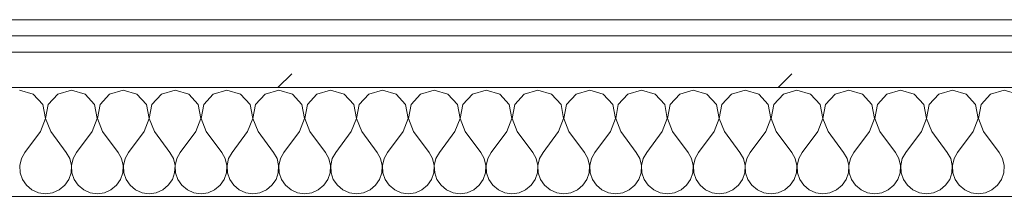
# Model space of a CAD drawing. Header units: millimetres. Extents: x -40968 to 13979, y -19284 to 4746.
# Tile 15 of 173: x -27171 to -26810, y -1194 to -1129. Entities that reach past the tile are written whole.
import ezdxf

# ---------------------------------------------------------------- set-up
doc = ezdxf.new("R2010")
doc.units = ezdxf.units.MM
doc.header["$MEASUREMENT"] = 0
doc.linetypes.add('Wipeout_Contour', pattern=[1000, 0, -1000])
doc.layers.add('Nuevo_08_E_Envans secs', color=7, linetype='Continuous')
doc.layers.add('Nuevo_08_E_Envans secs_Pluma_Nº__1', color=7, linetype='Continuous', lineweight=5)
for name, color, linetype, lineweight, true_color in [('Nuevo_08_E_Envans secs_Pluma_Nº__102', 7, 'Continuous', 5, 0xcccccc), ('Nuevo_08_E_Envans secs_Pluma_Nº__171', 171, 'Continuous', 13, 0xaaaaff), ('Nuevo_08_E_Envans secs_Pluma_Nº__177', 7, 'Continuous', 15, 0xf7e046)]:
    doc.layers.add(name, color=color, linetype=linetype, lineweight=lineweight, true_color=true_color)
pattern_1 = [(45, (0, 0), (-183.8478, 183.8478), [195, -65]), (45, (7e-14, 183.85), (-183.8478, 183.8478), [195, -65])]

# ---------------------------------------------------------------- blocks, each defined once
blk = doc.blocks.new('*X498')
at = {"layer": 'Nuevo_08_E_Envans secs_Pluma_Nº__102', "color": 254, "linetype": 'Continuous', "lineweight": 5, "true_color": 0xcccccc}
for p, q in [((-27166.42, -1156.35), (-27171.43, -1154.93)), ((-27162.91, -1160.19), (-27166.42, -1156.35)), ((-27157.39, -1156.35), (-27160.9, -1160.19)), ((-27152.38, -1154.93), (-27157.39, -1156.35)), ((-27147.37, -1156.35), (-27152.38, -1154.93)), ((-27143.86, -1160.19), (-27147.37, -1156.35)), ((-27138.34, -1156.35), (-27141.85, -1160.19)), ((-27133.33, -1154.93), (-27138.34, -1156.35)), ((-27128.33, -1156.35), (-27133.33, -1154.93)), ((-27124.81, -1160.19), (-27128.33, -1156.35)), ((-27119.29, -1156.35), (-27122.8, -1160.19)), ((-27114.29, -1154.93), (-27119.29, -1156.35)), ((-27109.28, -1156.35), (-27114.29, -1154.93)), ((-27105.77, -1160.19), (-27109.28, -1156.35)), ((-27100.25, -1156.35), (-27103.76, -1160.19)), ((-27095.24, -1154.93), (-27100.25, -1156.35)), ((-27090.23, -1156.35), (-27095.24, -1154.93)), ((-27086.72, -1160.19), (-27090.23, -1156.35)), ((-27081.2, -1156.35), (-27084.71, -1160.19)), ((-27076.19, -1154.93), (-27081.2, -1156.35)), ((-27071.18, -1156.35), (-27076.19, -1154.93)), ((-27067.67, -1160.19), (-27071.18, -1156.35)), ((-27062.15, -1156.35), (-27065.66, -1160.19)), ((-27057.14, -1154.93), (-27062.15, -1156.35)), ((-27052.14, -1156.35), (-27057.14, -1154.93)), ((-27048.62, -1160.19), (-27052.14, -1156.35)), ((-27043.1, -1156.35), (-27046.61, -1160.19)), ((-27038.1, -1154.93), (-27043.1, -1156.35)), ((-27033.09, -1156.35), (-27038.1, -1154.93)), ((-27029.58, -1160.19), (-27033.09, -1156.35)), ((-27024.05, -1156.35), (-27027.57, -1160.19)), ((-27019.05, -1154.93), (-27024.05, -1156.35)), ((-27014.04, -1156.35), (-27019.05, -1154.93)), ((-27010.53, -1160.19), (-27014.04, -1156.35)), ((-27005.01, -1156.35), (-27008.52, -1160.19)), ((-27000, -1154.93), (-27005.01, -1156.35)), ((-26994.99, -1156.35), (-27000, -1154.93)), ((-26991.48, -1160.19), (-26994.99, -1156.35)), ((-26985.96, -1156.35), (-26989.47, -1160.19)), ((-26980.95, -1154.93), (-26985.96, -1156.35)), ((-26975.95, -1156.35), (-26980.95, -1154.93)), ((-26972.43, -1160.19), (-26975.95, -1156.35)), ((-26966.91, -1156.35), (-26970.42, -1160.19)), ((-26961.9, -1154.93), (-26966.91, -1156.35)), ((-26956.9, -1156.35), (-26961.9, -1154.93)), ((-26953.39, -1160.19), (-26956.9, -1156.35)), ((-26947.86, -1156.35), (-26951.38, -1160.19)), ((-26942.86, -1154.93), (-26947.86, -1156.35)), ((-26937.85, -1156.35), (-26942.86, -1154.93)), ((-26934.34, -1160.19), (-26937.85, -1156.35)), ((-26928.82, -1156.35), (-26932.33, -1160.19)), ((-26923.81, -1154.93), (-26928.82, -1156.35)), ((-26918.8, -1156.35), (-26923.81, -1154.93)), ((-26915.29, -1160.19), (-26918.8, -1156.35)), ((-26909.77, -1156.35), (-26913.28, -1160.19)), ((-26904.76, -1154.93), (-26909.77, -1156.35)), ((-26899.75, -1156.35), (-26904.76, -1154.93)), ((-26896.24, -1160.19), (-26899.75, -1156.35)), ((-26890.72, -1156.35), (-26894.23, -1160.19)), ((-26885.71, -1154.93), (-26890.72, -1156.35)), ((-26880.71, -1156.35), (-26885.71, -1154.93)), ((-26877.2, -1160.19), (-26880.71, -1156.35)), ((-26871.67, -1156.35), (-26875.19, -1160.19)), ((-26866.67, -1154.93), (-26871.67, -1156.35)), ((-26861.66, -1156.35), (-26866.67, -1154.93)), ((-26858.15, -1160.19), (-26861.66, -1156.35)), ((-26852.63, -1156.35), (-26856.14, -1160.19)), ((-26847.62, -1154.93), (-26852.63, -1156.35)), ((-26842.61, -1156.35), (-26847.62, -1154.93)), ((-26839.1, -1160.19), (-26842.61, -1156.35)), ((-26833.58, -1156.35), (-26837.09, -1160.19)), ((-26828.57, -1154.93), (-26833.58, -1156.35)), ((-26823.56, -1156.35), (-26828.57, -1154.93)), ((-26820.05, -1160.19), (-26823.56, -1156.35)), ((-26814.53, -1156.35), (-26818.04, -1160.19)), ((-26809.52, -1154.93), (-26814.53, -1156.35)), ((-26804.52, -1156.35), (-26809.52, -1154.93)), ((-27161.94, -1165.31), (-27162.91, -1160.19)), ((-27160.9, -1160.19), (-27161.87, -1165.31)), ((-27142.9, -1165.31), (-27143.86, -1160.19)), ((-27141.85, -1160.19), (-27142.82, -1165.31)), ((-27123.85, -1165.31), (-27124.81, -1160.19)), ((-27122.8, -1160.19), (-27123.77, -1165.31)), ((-27104.8, -1165.31), (-27105.77, -1160.19)), ((-27103.76, -1160.19), (-27104.72, -1165.31)), ((-27085.75, -1165.31), (-27086.72, -1160.19)), ((-27084.71, -1160.19), (-27085.68, -1165.31)), ((-27066.71, -1165.31), (-27067.67, -1160.19)), ((-27065.66, -1160.19), (-27066.63, -1165.31)), ((-27047.66, -1165.31), (-27048.62, -1160.19)), ((-27046.61, -1160.19), (-27047.58, -1165.31)), ((-27028.61, -1165.31), (-27029.58, -1160.19)), ((-27027.57, -1160.19), (-27028.53, -1165.31)), ((-27009.56, -1165.31), (-27010.53, -1160.19)), ((-27008.52, -1160.19), (-27009.49, -1165.31)), ((-26990.51, -1165.31), (-26991.48, -1160.19)), ((-26989.47, -1160.19), (-26990.44, -1165.31)), ((-26971.47, -1165.31), (-26972.43, -1160.19)), ((-26970.42, -1160.19), (-26971.39, -1165.31)), ((-26952.42, -1165.31), (-26953.39, -1160.19)), ((-26951.38, -1160.19), (-26952.34, -1165.31)), ((-26933.37, -1165.31), (-26934.34, -1160.19)), ((-26932.33, -1160.19), (-26933.29, -1165.31)), ((-26914.32, -1165.31), (-26915.29, -1160.19)), ((-26913.28, -1160.19), (-26914.25, -1165.31)), ((-26895.28, -1165.31), (-26896.24, -1160.19)), ((-26894.23, -1160.19), (-26895.2, -1165.31)), ((-26876.23, -1165.31), (-26877.2, -1160.19)), ((-26875.19, -1160.19), (-26876.15, -1165.31)), ((-26857.18, -1165.31), (-26858.15, -1160.19)), ((-26856.14, -1160.19), (-26857.1, -1165.31)), ((-26838.13, -1165.31), (-26839.1, -1160.19)), ((-26837.09, -1160.19), (-26838.06, -1165.31)), ((-26819.09, -1165.31), (-26820.05, -1160.19)), ((-26818.04, -1160.19), (-26819.01, -1165.31)), ((-27163.81, -1170.17), (-27161.94, -1165.31)), ((-27161.87, -1165.31), (-27160, -1170.17)), ((-27144.76, -1170.17), (-27142.9, -1165.31)), ((-27142.82, -1165.31), (-27140.95, -1170.17)), ((-27125.71, -1170.17), (-27123.85, -1165.31)), ((-27123.77, -1165.31), (-27121.9, -1170.17)), ((-27106.67, -1170.17), (-27104.8, -1165.31)), ((-27104.72, -1165.31), (-27102.86, -1170.17)), ((-27087.62, -1170.17), (-27085.75, -1165.31)), ((-27085.68, -1165.31), (-27083.81, -1170.17)), ((-27068.57, -1170.17), (-27066.71, -1165.31)), ((-27066.63, -1165.31), (-27064.76, -1170.17)), ((-27049.52, -1170.17), (-27047.66, -1165.31)), ((-27047.58, -1165.31), (-27045.71, -1170.17)), ((-27030.48, -1170.17), (-27028.61, -1165.31)), ((-27028.53, -1165.31), (-27026.67, -1170.17)), ((-27011.43, -1170.17), (-27009.56, -1165.31)), ((-27009.49, -1165.31), (-27007.62, -1170.17)), ((-26992.38, -1170.17), (-26990.51, -1165.31)), ((-26990.44, -1165.31), (-26988.57, -1170.17)), ((-26973.33, -1170.17), (-26971.47, -1165.31)), ((-26971.39, -1165.31), (-26969.52, -1170.17)), ((-26954.29, -1170.17), (-26952.42, -1165.31)), ((-26952.34, -1165.31), (-26950.48, -1170.17)), ((-26935.24, -1170.17), (-26933.37, -1165.31)), ((-26933.29, -1165.31), (-26931.43, -1170.17)), ((-26916.19, -1170.17), (-26914.32, -1165.31)), ((-26914.25, -1165.31), (-26912.38, -1170.17)), ((-26897.14, -1170.17), (-26895.28, -1165.31)), ((-26895.2, -1165.31), (-26893.33, -1170.17)), ((-26878.1, -1170.17), (-26876.23, -1165.31)), ((-26876.15, -1165.31), (-26874.29, -1170.17)), ((-26859.05, -1170.17), (-26857.18, -1165.31)), ((-26857.1, -1165.31), (-26855.24, -1170.17)), ((-26840, -1170.17), (-26838.13, -1165.31)), ((-26838.06, -1165.31), (-26836.19, -1170.17)), ((-26820.95, -1170.17), (-26819.09, -1165.31)), ((-26819.01, -1165.31), (-26817.14, -1170.17)), ((-27163.81, -1170.17), (-27169.52, -1177.79)), ((-27160, -1170.17), (-27154.29, -1177.79)), ((-27144.76, -1170.17), (-27150.48, -1177.79)), ((-27140.95, -1170.17), (-27135.24, -1177.79)), ((-27125.71, -1170.17), (-27131.43, -1177.79)), ((-27121.9, -1170.17), (-27116.19, -1177.79)), ((-27106.67, -1170.17), (-27112.38, -1177.79)), ((-27102.86, -1170.17), (-27097.14, -1177.79)), ((-27087.62, -1170.17), (-27093.33, -1177.79)), ((-27083.81, -1170.17), (-27078.1, -1177.79)), ((-27068.57, -1170.17), (-27074.29, -1177.79)), ((-27064.76, -1170.17), (-27059.05, -1177.79)), ((-27049.52, -1170.17), (-27055.24, -1177.79)), ((-27045.71, -1170.17), (-27040, -1177.79)), ((-27030.48, -1170.17), (-27036.19, -1177.79)), ((-27026.67, -1170.17), (-27020.95, -1177.79)), ((-27011.43, -1170.17), (-27017.14, -1177.79)), ((-27007.62, -1170.17), (-27001.9, -1177.79)), ((-26992.38, -1170.17), (-26998.1, -1177.79)), ((-26988.57, -1170.17), (-26982.86, -1177.79)), ((-26973.33, -1170.17), (-26979.05, -1177.79)), ((-26969.52, -1170.17), (-26963.81, -1177.79)), ((-26954.29, -1170.17), (-26960, -1177.79)), ((-26950.48, -1170.17), (-26944.76, -1177.79)), ((-26935.24, -1170.17), (-26940.95, -1177.79)), ((-26931.43, -1170.17), (-26925.71, -1177.79)), ((-26916.19, -1170.17), (-26921.9, -1177.79)), ((-26912.38, -1170.17), (-26906.67, -1177.79)), ((-26897.14, -1170.17), (-26902.86, -1177.79)), ((-26893.33, -1170.17), (-26887.62, -1177.79)), ((-26878.1, -1170.17), (-26883.81, -1177.79)), ((-26874.29, -1170.17), (-26868.57, -1177.79)), ((-26859.05, -1170.17), (-26864.76, -1177.79)), ((-26855.24, -1170.17), (-26849.52, -1177.79)), ((-26840, -1170.17), (-26845.71, -1177.79)), ((-26836.19, -1170.17), (-26830.48, -1177.79)), ((-26820.95, -1170.17), (-26826.67, -1177.79)), ((-26817.14, -1170.17), (-26811.43, -1177.79)), ((-27169.52, -1177.79), (-27170.8, -1180.08)), ((-27153.01, -1180.08), (-27154.29, -1177.79)), ((-27150.48, -1177.79), (-27151.75, -1180.08)), ((-27133.97, -1180.08), (-27135.24, -1177.79)), ((-27131.43, -1177.79), (-27132.7, -1180.08)), ((-27114.92, -1180.08), (-27116.19, -1177.79)), ((-27112.38, -1177.79), (-27113.65, -1180.08)), ((-27095.87, -1180.08), (-27097.14, -1177.79)), ((-27093.33, -1177.79), (-27094.6, -1180.08)), ((-27076.82, -1180.08), (-27078.1, -1177.79)), ((-27074.29, -1177.79), (-27075.56, -1180.08)), ((-27057.78, -1180.08), (-27059.05, -1177.79)), ((-27055.24, -1177.79), (-27056.51, -1180.08)), ((-27038.73, -1180.08), (-27040, -1177.79)), ((-27036.19, -1177.79), (-27037.46, -1180.08)), ((-27019.68, -1180.08), (-27020.95, -1177.79)), ((-27017.14, -1177.79), (-27018.41, -1180.08)), ((-27000.63, -1180.08), (-27001.9, -1177.79)), ((-26998.1, -1177.79), (-26999.37, -1180.08)), ((-26981.59, -1180.08), (-26982.86, -1177.79)), ((-26979.05, -1177.79), (-26980.32, -1180.08)), ((-26962.54, -1180.08), (-26963.81, -1177.79)), ((-26960, -1177.79), (-26961.27, -1180.08)), ((-26943.49, -1180.08), (-26944.76, -1177.79)), ((-26940.95, -1177.79), (-26942.22, -1180.08)), ((-26924.44, -1180.08), (-26925.71, -1177.79)), ((-26921.9, -1177.79), (-26923.18, -1180.08)), ((-26905.4, -1180.08), (-26906.67, -1177.79)), ((-26902.86, -1177.79), (-26904.13, -1180.08)), ((-26886.35, -1180.08), (-26887.62, -1177.79)), ((-26883.81, -1177.79), (-26885.08, -1180.08)), ((-26867.3, -1180.08), (-26868.57, -1177.79)), ((-26864.76, -1177.79), (-26866.03, -1180.08)), ((-26848.25, -1180.08), (-26849.52, -1177.79)), ((-26845.71, -1177.79), (-26846.99, -1180.08)), ((-26829.2, -1180.08), (-26830.48, -1177.79)), ((-26826.67, -1177.79), (-26827.94, -1180.08)), ((-26810.16, -1180.08), (-26811.43, -1177.79)), ((-27170.8, -1180.08), (-27171.39, -1182.64)), ((-27171.39, -1182.64), (-27171.26, -1185.27)), ((-27152.42, -1182.64), (-27153.01, -1180.08)), ((-27152.55, -1185.27), (-27152.42, -1182.64)), ((-27151.75, -1180.08), (-27152.34, -1182.64)), ((-27152.34, -1182.64), (-27152.22, -1185.27)), ((-27133.37, -1182.64), (-27133.97, -1180.08)), ((-27133.5, -1185.27), (-27133.37, -1182.64)), ((-27132.7, -1180.08), (-27133.29, -1182.64)), ((-27133.29, -1182.64), (-27133.17, -1185.27)), ((-27114.32, -1182.64), (-27114.92, -1180.08)), ((-27114.45, -1185.27), (-27114.32, -1182.64)), ((-27113.65, -1180.08), (-27114.25, -1182.64)), ((-27114.25, -1182.64), (-27114.12, -1185.27)), ((-27095.28, -1182.64), (-27095.87, -1180.08)), ((-27095.4, -1185.27), (-27095.28, -1182.64)), ((-27094.6, -1180.08), (-27095.2, -1182.64)), ((-27095.2, -1182.64), (-27095.07, -1185.27)), ((-27076.23, -1182.64), (-27076.82, -1180.08)), ((-27076.36, -1185.27), (-27076.23, -1182.64)), ((-27075.56, -1180.08), (-27076.15, -1182.64)), ((-27076.15, -1182.64), (-27076.02, -1185.27)), ((-27057.18, -1182.64), (-27057.78, -1180.08)), ((-27057.31, -1185.27), (-27057.18, -1182.64)), ((-27056.51, -1180.08), (-27057.1, -1182.64)), ((-27057.1, -1182.64), (-27056.98, -1185.27)), ((-27038.13, -1182.64), (-27038.73, -1180.08)), ((-27038.26, -1185.27), (-27038.13, -1182.64)), ((-27037.46, -1180.08), (-27038.06, -1182.64)), ((-27038.06, -1182.64), (-27037.93, -1185.27)), ((-27019.09, -1182.64), (-27019.68, -1180.08)), ((-27019.21, -1185.27), (-27019.09, -1182.64)), ((-27018.41, -1180.08), (-27019.01, -1182.64)), ((-27019.01, -1182.64), (-27018.88, -1185.27)), ((-27000.04, -1182.64), (-27000.63, -1180.08)), ((-27000.17, -1185.27), (-27000.04, -1182.64)), ((-26999.37, -1180.08), (-26999.96, -1182.64)), ((-26999.96, -1182.64), (-26999.83, -1185.27)), ((-26980.99, -1182.64), (-26981.59, -1180.08)), ((-26981.12, -1185.27), (-26980.99, -1182.64)), ((-26980.32, -1180.08), (-26980.91, -1182.64)), ((-26980.91, -1182.64), (-26980.79, -1185.27)), ((-26961.94, -1182.64), (-26962.54, -1180.08)), ((-26962.07, -1185.27), (-26961.94, -1182.64)), ((-26961.27, -1180.08), (-26961.87, -1182.64)), ((-26961.87, -1182.64), (-26961.74, -1185.27)), ((-26942.9, -1182.64), (-26943.49, -1180.08)), ((-26943.02, -1185.27), (-26942.9, -1182.64)), ((-26942.22, -1180.08), (-26942.82, -1182.64)), ((-26942.82, -1182.64), (-26942.69, -1185.27)), ((-26923.85, -1182.64), (-26924.44, -1180.08)), ((-26923.98, -1185.27), (-26923.85, -1182.64)), ((-26923.18, -1180.08), (-26923.77, -1182.64)), ((-26923.77, -1182.64), (-26923.64, -1185.27)), ((-26904.8, -1182.64), (-26905.4, -1180.08)), ((-26904.93, -1185.27), (-26904.8, -1182.64)), ((-26904.13, -1180.08), (-26904.72, -1182.64)), ((-26904.72, -1182.64), (-26904.6, -1185.27)), ((-26885.75, -1182.64), (-26886.35, -1180.08)), ((-26885.88, -1185.27), (-26885.75, -1182.64)), ((-26885.08, -1180.08), (-26885.68, -1182.64)), ((-26885.68, -1182.64), (-26885.55, -1185.27)), ((-26866.71, -1182.64), (-26867.3, -1180.08)), ((-26866.83, -1185.27), (-26866.71, -1182.64)), ((-26866.03, -1180.08), (-26866.63, -1182.64)), ((-26866.63, -1182.64), (-26866.5, -1185.27)), ((-26847.66, -1182.64), (-26848.25, -1180.08)), ((-26847.78, -1185.27), (-26847.66, -1182.64)), ((-26846.99, -1180.08), (-26847.58, -1182.64)), ((-26847.58, -1182.64), (-26847.45, -1185.27)), ((-26828.61, -1182.64), (-26829.2, -1180.08)), ((-26828.74, -1185.27), (-26828.61, -1182.64)), ((-26827.94, -1180.08), (-26828.53, -1182.64)), ((-26828.53, -1182.64), (-26828.41, -1185.27)), ((-26809.56, -1182.64), (-26810.16, -1180.08)), ((-26809.69, -1185.27), (-26809.56, -1182.64)), ((-27171.26, -1185.27), (-27170.42, -1187.76)), ((-27153.39, -1187.76), (-27152.55, -1185.27)), ((-27152.22, -1185.27), (-27151.38, -1187.76)), ((-27134.34, -1187.76), (-27133.5, -1185.27)), ((-27133.17, -1185.27), (-27132.33, -1187.76)), ((-27115.29, -1187.76), (-27114.45, -1185.27)), ((-27114.12, -1185.27), (-27113.28, -1187.76)), ((-27096.24, -1187.76), (-27095.4, -1185.27)), ((-27095.07, -1185.27), (-27094.23, -1187.76)), ((-27077.2, -1187.76), (-27076.36, -1185.27)), ((-27076.02, -1185.27), (-27075.19, -1187.76)), ((-27058.15, -1187.76), (-27057.31, -1185.27)), ((-27056.98, -1185.27), (-27056.14, -1187.76)), ((-27039.1, -1187.76), (-27038.26, -1185.27)), ((-27037.93, -1185.27), (-27037.09, -1187.76)), ((-27020.05, -1187.76), (-27019.21, -1185.27)), ((-27018.88, -1185.27), (-27018.04, -1187.76)), ((-27001.01, -1187.76), (-27000.17, -1185.27)), ((-26999.83, -1185.27), (-26998.99, -1187.76)), ((-26981.96, -1187.76), (-26981.12, -1185.27)), ((-26980.79, -1185.27), (-26979.95, -1187.76)), ((-26962.91, -1187.76), (-26962.07, -1185.27)), ((-26961.74, -1185.27), (-26960.9, -1187.76)), ((-26943.86, -1187.76), (-26943.02, -1185.27)), ((-26942.69, -1185.27), (-26941.85, -1187.76)), ((-26924.81, -1187.76), (-26923.98, -1185.27)), ((-26923.64, -1185.27), (-26922.8, -1187.76)), ((-26905.77, -1187.76), (-26904.93, -1185.27)), ((-26904.6, -1185.27), (-26903.76, -1187.76)), ((-26886.72, -1187.76), (-26885.88, -1185.27)), ((-26885.55, -1185.27), (-26884.71, -1187.76)), ((-26867.67, -1187.76), (-26866.83, -1185.27)), ((-26866.5, -1185.27), (-26865.66, -1187.76)), ((-26848.62, -1187.76), (-26847.78, -1185.27)), ((-26847.45, -1185.27), (-26846.61, -1187.76)), ((-26829.58, -1187.76), (-26828.74, -1185.27)), ((-26828.41, -1185.27), (-26827.57, -1187.76)), ((-26810.53, -1187.76), (-26809.69, -1185.27)), ((-27170.42, -1187.76), (-27168.94, -1189.92)), ((-27168.94, -1189.92), (-27166.91, -1191.6)), ((-27156.9, -1191.6), (-27154.87, -1189.92)), ((-27154.87, -1189.92), (-27153.39, -1187.76)), ((-27151.38, -1187.76), (-27149.89, -1189.92)), ((-27149.89, -1189.92), (-27147.86, -1191.6)), ((-27137.85, -1191.6), (-27135.83, -1189.92)), ((-27135.83, -1189.92), (-27134.34, -1187.76)), ((-27132.33, -1187.76), (-27130.84, -1189.92)), ((-27130.84, -1189.92), (-27128.82, -1191.6)), ((-27118.8, -1191.6), (-27116.78, -1189.92)), ((-27116.78, -1189.92), (-27115.29, -1187.76)), ((-27113.28, -1187.76), (-27111.79, -1189.92)), ((-27111.79, -1189.92), (-27109.77, -1191.6)), ((-27099.75, -1191.6), (-27097.73, -1189.92)), ((-27097.73, -1189.92), (-27096.24, -1187.76)), ((-27094.23, -1187.76), (-27092.74, -1189.92)), ((-27092.74, -1189.92), (-27090.72, -1191.6)), ((-27080.71, -1191.6), (-27078.68, -1189.92)), ((-27078.68, -1189.92), (-27077.2, -1187.76)), ((-27075.19, -1187.76), (-27073.7, -1189.92)), ((-27073.7, -1189.92), (-27071.67, -1191.6)), ((-27061.66, -1191.6), (-27059.64, -1189.92)), ((-27059.64, -1189.92), (-27058.15, -1187.76)), ((-27056.14, -1187.76), (-27054.65, -1189.92)), ((-27054.65, -1189.92), (-27052.63, -1191.6)), ((-27042.61, -1191.6), (-27040.59, -1189.92)), ((-27040.59, -1189.92), (-27039.1, -1187.76)), ((-27037.09, -1187.76), (-27035.6, -1189.92)), ((-27035.6, -1189.92), (-27033.58, -1191.6)), ((-27023.56, -1191.6), (-27021.54, -1189.92)), ((-27021.54, -1189.92), (-27020.05, -1187.76)), ((-27018.04, -1187.76), (-27016.55, -1189.92)), ((-27016.55, -1189.92), (-27014.53, -1191.6)), ((-27004.52, -1191.6), (-27002.49, -1189.92)), ((-27002.49, -1189.92), (-27001.01, -1187.76)), ((-26998.99, -1187.76), (-26997.51, -1189.92)), ((-26997.51, -1189.92), (-26995.48, -1191.6)), ((-26985.47, -1191.6), (-26983.45, -1189.92)), ((-26983.45, -1189.92), (-26981.96, -1187.76)), ((-26979.95, -1187.76), (-26978.46, -1189.92)), ((-26978.46, -1189.92), (-26976.44, -1191.6)), ((-26966.42, -1191.6), (-26964.4, -1189.92)), ((-26964.4, -1189.92), (-26962.91, -1187.76)), ((-26960.9, -1187.76), (-26959.41, -1189.92)), ((-26959.41, -1189.92), (-26957.39, -1191.6)), ((-26947.37, -1191.6), (-26945.35, -1189.92)), ((-26945.35, -1189.92), (-26943.86, -1187.76)), ((-26941.85, -1187.76), (-26940.36, -1189.92)), ((-26940.36, -1189.92), (-26938.34, -1191.6)), ((-26928.33, -1191.6), (-26926.3, -1189.92)), ((-26926.3, -1189.92), (-26924.81, -1187.76)), ((-26922.8, -1187.76), (-26921.32, -1189.92)), ((-26921.32, -1189.92), (-26919.29, -1191.6)), ((-26909.28, -1191.6), (-26907.26, -1189.92)), ((-26907.26, -1189.92), (-26905.77, -1187.76)), ((-26903.76, -1187.76), (-26902.27, -1189.92)), ((-26902.27, -1189.92), (-26900.25, -1191.6)), ((-26890.23, -1191.6), (-26888.21, -1189.92)), ((-26888.21, -1189.92), (-26886.72, -1187.76)), ((-26884.71, -1187.76), (-26883.22, -1189.92)), ((-26883.22, -1189.92), (-26881.2, -1191.6)), ((-26871.18, -1191.6), (-26869.16, -1189.92)), ((-26869.16, -1189.92), (-26867.67, -1187.76)), ((-26865.66, -1187.76), (-26864.17, -1189.92)), ((-26864.17, -1189.92), (-26862.15, -1191.6)), ((-26852.14, -1191.6), (-26850.11, -1189.92)), ((-26850.11, -1189.92), (-26848.62, -1187.76)), ((-26846.61, -1187.76), (-26845.13, -1189.92)), ((-26845.13, -1189.92), (-26843.1, -1191.6)), ((-26833.09, -1191.6), (-26831.06, -1189.92)), ((-26831.06, -1189.92), (-26829.58, -1187.76)), ((-26827.57, -1187.76), (-26826.08, -1189.92)), ((-26826.08, -1189.92), (-26824.05, -1191.6)), ((-26814.04, -1191.6), (-26812.02, -1189.92)), ((-26812.02, -1189.92), (-26810.53, -1187.76)), ((-27166.91, -1191.6), (-27164.51, -1192.66)), ((-27164.51, -1192.66), (-27161.9, -1193.02)), ((-27161.9, -1193.02), (-27159.3, -1192.66)), ((-27159.3, -1192.66), (-27156.9, -1191.6)), ((-27147.86, -1191.6), (-27145.46, -1192.66)), ((-27145.46, -1192.66), (-27142.86, -1193.02)), ((-27142.86, -1193.02), (-27140.25, -1192.66)), ((-27140.25, -1192.66), (-27137.85, -1191.6)), ((-27128.82, -1191.6), (-27126.41, -1192.66)), ((-27126.41, -1192.66), (-27123.81, -1193.02)), ((-27123.81, -1193.02), (-27121.21, -1192.66)), ((-27121.21, -1192.66), (-27118.8, -1191.6)), ((-27109.77, -1191.6), (-27107.36, -1192.66)), ((-27107.36, -1192.66), (-27104.76, -1193.02)), ((-27104.76, -1193.02), (-27102.16, -1192.66)), ((-27102.16, -1192.66), (-27099.75, -1191.6)), ((-27090.72, -1191.6), (-27088.32, -1192.66)), ((-27088.32, -1192.66), (-27085.71, -1193.02)), ((-27085.71, -1193.02), (-27083.11, -1192.66)), ((-27083.11, -1192.66), (-27080.71, -1191.6)), ((-27071.67, -1191.6), (-27069.27, -1192.66)), ((-27069.27, -1192.66), (-27066.67, -1193.02)), ((-27066.67, -1193.02), (-27064.06, -1192.66)), ((-27064.06, -1192.66), (-27061.66, -1191.6)), ((-27052.63, -1191.6), (-27050.22, -1192.66)), ((-27050.22, -1192.66), (-27047.62, -1193.02)), ((-27047.62, -1193.02), (-27045.02, -1192.66)), ((-27045.02, -1192.66), (-27042.61, -1191.6)), ((-27033.58, -1191.6), (-27031.17, -1192.66)), ((-27031.17, -1192.66), (-27028.57, -1193.02)), ((-27028.57, -1193.02), (-27025.97, -1192.66)), ((-27025.97, -1192.66), (-27023.56, -1191.6)), ((-27014.53, -1191.6), (-27012.13, -1192.66)), ((-27012.13, -1192.66), (-27009.52, -1193.02)), ((-27009.52, -1193.02), (-27006.92, -1192.66)), ((-27006.92, -1192.66), (-27004.52, -1191.6)), ((-26995.48, -1191.6), (-26993.08, -1192.66)), ((-26993.08, -1192.66), (-26990.48, -1193.02)), ((-26990.48, -1193.02), (-26987.87, -1192.66)), ((-26987.87, -1192.66), (-26985.47, -1191.6)), ((-26976.44, -1191.6), (-26974.03, -1192.66)), ((-26974.03, -1192.66), (-26971.43, -1193.02)), ((-26971.43, -1193.02), (-26968.83, -1192.66)), ((-26968.83, -1192.66), (-26966.42, -1191.6)), ((-26957.39, -1191.6), (-26954.98, -1192.66)), ((-26954.98, -1192.66), (-26952.38, -1193.02)), ((-26952.38, -1193.02), (-26949.78, -1192.66)), ((-26949.78, -1192.66), (-26947.37, -1191.6)), ((-26938.34, -1191.6), (-26935.94, -1192.66)), ((-26935.94, -1192.66), (-26933.33, -1193.02)), ((-26933.33, -1193.02), (-26930.73, -1192.66)), ((-26930.73, -1192.66), (-26928.33, -1191.6)), ((-26919.29, -1191.6), (-26916.89, -1192.66)), ((-26916.89, -1192.66), (-26914.29, -1193.02)), ((-26914.29, -1193.02), (-26911.68, -1192.66)), ((-26911.68, -1192.66), (-26909.28, -1191.6)), ((-26900.25, -1191.6), (-26897.84, -1192.66)), ((-26897.84, -1192.66), (-26895.24, -1193.02)), ((-26895.24, -1193.02), (-26892.64, -1192.66)), ((-26892.64, -1192.66), (-26890.23, -1191.6)), ((-26881.2, -1191.6), (-26878.79, -1192.66)), ((-26878.79, -1192.66), (-26876.19, -1193.02)), ((-26876.19, -1193.02), (-26873.59, -1192.66)), ((-26873.59, -1192.66), (-26871.18, -1191.6)), ((-26862.15, -1191.6), (-26859.75, -1192.66)), ((-26859.75, -1192.66), (-26857.14, -1193.02)), ((-26857.14, -1193.02), (-26854.54, -1192.66)), ((-26854.54, -1192.66), (-26852.14, -1191.6)), ((-26843.1, -1191.6), (-26840.7, -1192.66)), ((-26840.7, -1192.66), (-26838.1, -1193.02)), ((-26838.1, -1193.02), (-26835.49, -1192.66)), ((-26835.49, -1192.66), (-26833.09, -1191.6)), ((-26824.05, -1191.6), (-26821.65, -1192.66)), ((-26821.65, -1192.66), (-26819.05, -1193.02)), ((-26819.05, -1193.02), (-26816.45, -1192.66)), ((-26816.45, -1192.66), (-26814.04, -1191.6))]:
    blk.add_line(p, q, dxfattribs=at)
blk = doc.blocks.new('Muro_149_1', base_point=(-27904.85, -1128.98))
at = {"layer": 'Nuevo_08_E_Envans secs_Pluma_Nº__1', "color": 7, "linetype": 'Continuous', "lineweight": 5, "flags": 128}
blk.add_lwpolyline([(-27814.92, -1193.98), (-25366.43, -1193.98)], dxfattribs=at)
at = {"color": 254, "linetype": 'Wipeout_Contour', "lineweight": 0, "ltscale": 106459.231797}
blk.add_wipeout([(-25366.43, -1128.98), (-27814.92, -1128.98), (-27814.92, -1134.98), (-25366.43, -1134.98)], dxfattribs=at).dxf.layer = 'Nuevo_08_E_Envans secs'
at = {"color": 254, "linetype": 'Wipeout_Contour', "lineweight": 0, "ltscale": 106461.894841}
blk.add_wipeout([(-25366.43, -1140.98), (-27814.92, -1140.98), (-27814.92, -1153.98), (-25366.43, -1153.98)], dxfattribs=at).dxf.layer = 'Nuevo_08_E_Envans secs'
at = {"layer": 'Nuevo_08_E_Envans secs_Pluma_Nº__171', "linetype": 'Continuous', "lineweight": 13, "true_color": 0xaaaaff}
h = blk.add_hatch(dxfattribs=at)
h.set_pattern_fill('Panellat_HPL_0001', color=161, style=0, pattern_type=2)
h.set_pattern_definition(pattern_1)
h.paths.add_polyline_path([(-25366.43, -1128.98), (-27814.92, -1128.98), (-27814.92, -1134.98), (-25366.43, -1134.98)])
at = {"layer": 'Nuevo_08_E_Envans secs_Pluma_Nº__177', "linetype": 'Continuous', "lineweight": 15, "true_color": 0xf7e046}
h = blk.add_hatch(dxfattribs=at)
h.set_pattern_fill('Panellat_HPL_0001', color=53, style=0, pattern_type=2)
h.set_pattern_definition(pattern_1)
h.paths.add_polyline_path([(-25366.43, -1140.98), (-27814.92, -1140.98), (-27814.92, -1153.98), (-25366.43, -1153.98)])
at = {"layer": 'Nuevo_08_E_Envans secs_Pluma_Nº__1', "color": 7, "linetype": 'Continuous', "lineweight": 5}
for p, q in [((-25366.43, -1134.98), (-27814.92, -1134.98)), ((-25366.43, -1140.98), (-27814.92, -1140.98)), ((-25366.43, -1153.98), (-27814.92, -1153.98))]:
    blk.add_line(p, q, dxfattribs=at)
at = {"layer": 'Nuevo_08_E_Envans secs_Pluma_Nº__1', "color": 7, "linetype": 'Continuous', "lineweight": 5, "flags": 128}
blk.add_lwpolyline([(-25366.43, -1128.98), (-27814.92, -1128.98)], dxfattribs=at)
at = {"layer": 'Nuevo_08_E_Envans secs', "color": 7, "lineweight": 20}
blk.add_blockref('*X498', (0, 0), dxfattribs=at)

msp = doc.modelspace()

# ---------------------------------------------------------------- block references
at = {"layer": 'Nuevo_08_E_Envans secs', "color": 7, "lineweight": 20}
msp.add_blockref('Muro_149_1', (-27904.85, -1128.98), dxfattribs=at)

doc.saveas('drawing.dxf')
